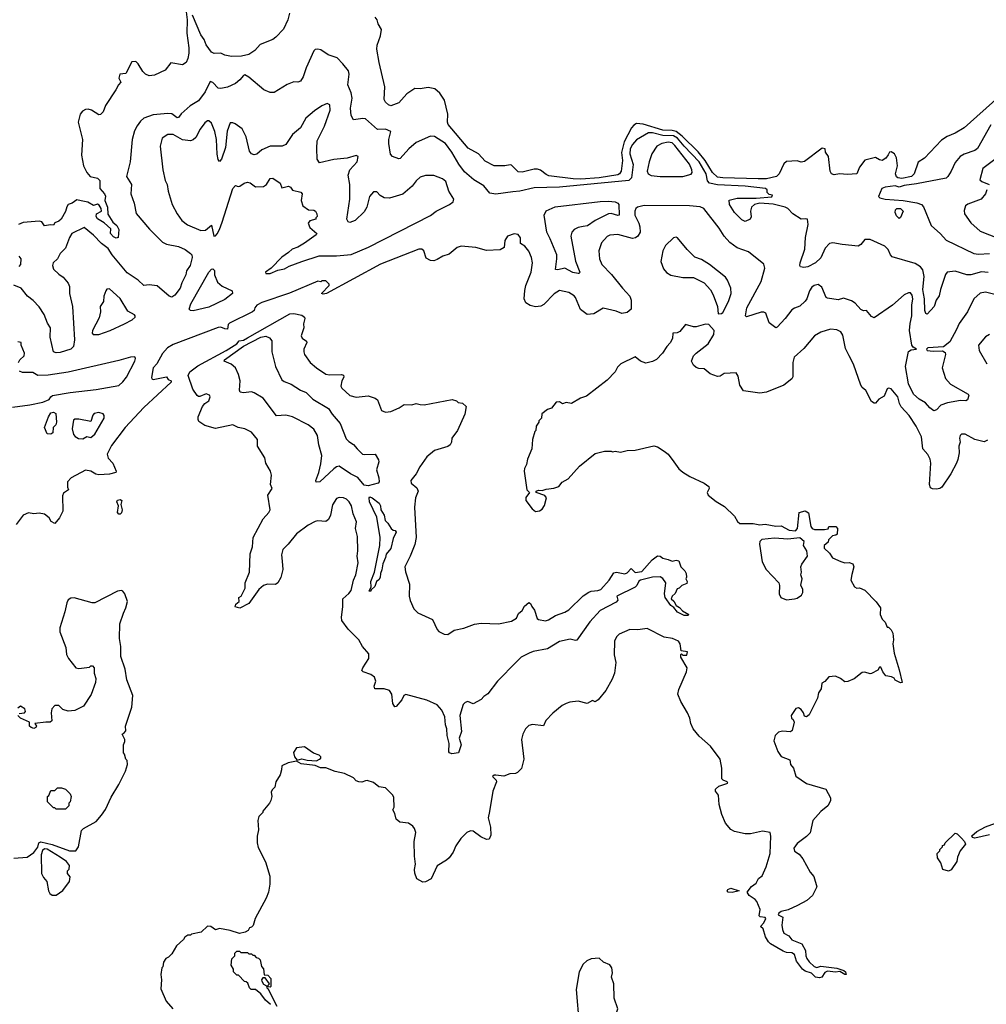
# Model space of a CAD drawing. Extents: x 2220333 to 2384341, y 721037 to 894043.
# Tile 180 of 256: x 2313459 to 2320741, y 806090 to 813507. Entities that reach past the tile are written whole.
import ezdxf

# ---------------------------------------------------------------- set-up
doc = ezdxf.new("R2010")
doc.units = 0

msp = doc.modelspace()

# ---------------------------------------------------------------- linework, layer by layer
at = {"layer": '0CON10XD'}
for points in [[(2314710, 813585), (2314721.1, 813505), (2314718.8, 813405), (2314732.9, 813295), (2314732.5, 813255), (2314726, 813215), (2314712.5, 813185), (2314685, 813167.5), (2314598.3, 813181.7), (2314555, 813127.5), (2314475, 813087.5), (2314435, 813082.5), (2314407, 813097), (2314387, 813117), (2314352.5, 813175), (2314335, 813192.5), (2314305, 813188.8), (2314260, 813100), (2314213.6, 813095), (2314206.4, 813066.4), (2314220, 813035), (2314203, 813017), (2314183, 812977)], [(2315492.1, 813555), (2315478.9, 813505), (2315446.9, 813435), (2315390, 813375), (2315365, 813357.5), (2315271.3, 813318.7), (2315230, 813275), (2315185.7, 813245), (2315128.9, 813231.1), (2315055, 813229.6), (2315005, 813239.5), (2314973.4, 813253.4), (2314925, 813251.4), (2314905, 813263.1), (2314865, 813316.7), (2314848.3, 813358.3), (2314823.4, 813393.4), (2314761.2, 813541.2)], [(2320835, 812925.3), (2320575, 812692.5), (2320505, 812650.8), (2320445, 812627.5), (2320402.2, 812597.8), (2320276.2, 812463.8), (2320226.9, 812433.1), (2320196.7, 812345), (2320178.2, 812325), (2320105, 812310.5), (2320075, 812314.8), (2320063.3, 812323.3), (2320056, 812345), (2320070.4, 812405), (2320063.2, 812465), (2320048.5, 812495), (2320025, 812510), (2320011.4, 812508.6), (2320001.4, 812488.6), (2319985, 812463.8), (2319955, 812446.7), (2319935, 812450), (2319905, 812467.5), (2319825, 812447.5), (2319786, 812395), (2319765, 812344.2), (2319695, 812339.4), (2319635, 812344.5), (2319595, 812337.8), (2319575.5, 812345.5), (2319565.6, 812365), (2319552, 812475), (2319528.3, 812508.3), (2319527.5, 812535), (2319505, 812540), (2319371.7, 812438.3), (2319345, 812433.8), (2319315, 812444), (2319235, 812438.8), (2319215, 812421.2), (2319181.2, 812345), (2319160.9, 812325), (2319085, 812308.9), (2319023.3, 812306.7), (2318755, 812314.2), (2318715, 812321.1), (2318679, 812355), (2318622.8, 812445), (2318571.1, 812511.1), (2318450.2, 812630.2), (2318405.4, 812665.4), (2318375, 812672.6), (2318305, 812673.8), (2318155, 812719.3), (2318105.2, 812724.8), (2318085, 812712.8), (2318067.6, 812692.4), (2318013.9, 812586.1), (2317992.7, 812505), (2317999.6, 812445), (2317990, 812365), (2317978.7, 812345), (2317965, 812336.7), (2317825, 812315.2), (2317685.3, 812305.3), (2317627.5, 812307.5), (2317445, 812331.4), (2317425, 812340), (2317383.2, 812373.2), (2317360.5, 812380.5), (2317335, 812381.1), (2317285, 812366.9), (2317245, 812357.1), (2317215, 812361.4), (2317165, 812410.8), (2317155, 812414.2), (2317113.9, 812406.1), (2317034.5, 812404.5), (2316965, 812442), (2316915, 812495.6), (2316838.7, 812538.7), (2316687.6, 812717.6), (2316681.9, 812735), (2316683.8, 812795), (2316659.5, 812899.5), (2316625, 812952.5), (2316585.9, 812985.9), (2316535, 812996), (2316475, 812986), (2316435, 812989.2), (2316375, 812948.1), (2316315, 812879.5), (2316255, 812858), (2316236.7, 812865), (2316215.7, 812885.7), (2316205.8, 812905), (2316209.2, 813000.8), (2316166, 813184), (2316148.8, 813285), (2316152.5, 813315), (2316177.1, 813385), (2316183.9, 813433.9), (2316160, 813475), (2316151.2, 813505), (2316136.7, 813525)], [(2317175, 812210), (2317045, 812192.8), (2317000, 812200), (2316955, 812256.2), (2316880.5, 812300.5), (2316811, 812361), (2316767.6, 812417.6), (2316715, 812508.6), (2316667.1, 812575), (2316585, 812627.7), (2316555, 812628.8), (2316445, 812582.5), (2316390, 812535), (2316325, 812461.2), (2316315, 812458.8), (2316267, 812477), (2316253, 812493), (2316241.1, 812575), (2316241.1, 812605), (2316254, 812665), (2316215, 812681.1), (2316155, 812678.9), (2316065, 812758.6), (2316045, 812761.9), (2315975, 812753.3), (2315955.9, 812785.9), (2315950.3, 812840.3), (2315964, 812915), (2315956.5, 812955), (2315930.3, 813015), (2315941.8, 813095), (2315935, 813121.2), (2315894, 813175), (2315849.7, 813219.7), (2315782.8, 813242.8), (2315728.3, 813278.3), (2315705, 813284), (2315685, 813281.2), (2315675, 813272.5), (2315616.3, 813143.7), (2315594.3, 813075), (2315575.4, 813044.6), (2315555, 813035.7), (2315525, 813038.1), (2315475, 813018.1), (2315375, 812958), (2315345, 812959.2), (2315299.1, 812979.1), (2315185, 813073.8), (2315155, 813090), (2315144.1, 813085.9), (2315117.7, 813052.3), (2315084.1, 813025.9), (2315025, 812998.9), (2314975, 812987.1), (2314955, 812991.4), (2314915, 813034.3), (2314895, 813040), (2314857.6, 812962.4), (2314807.1, 812895), (2314742.3, 812857.7), (2314675, 812796.8), (2314655, 812769.1), (2314645, 812767.5), (2314605, 812798.3), (2314575, 812800.8), (2314465, 812790.4), (2314395, 812764.4), (2314368.3, 812741.7), (2314343.2, 812706.8), (2314325, 812670), (2314306.9, 812605), (2314290.6, 812435), (2314264.5, 812325), (2314300.9, 812265), (2314295.5, 812195), (2314322.2, 812125), (2314337, 812047), (2314437.5, 811927.5), (2314535, 811830.8), (2314566.4, 811816.4), (2314655, 811798.7), (2314705, 811776.7), (2314746.7, 811745), (2314756.2, 811735), (2314758.6, 811715), (2314743.3, 811655), (2314717, 811615), (2314711, 811585), (2314680.5, 811525), (2314667.9, 811485), (2314628.4, 811431.6), (2314605, 811417.6), (2314585, 811423.9), (2314495, 811502), (2314435, 811509), (2314395, 811503.1), (2314352.8, 811545), (2314269.2, 811599.2), (2314155.7, 811735.7), (2314125, 811783.4), (2314075, 811819.6), (2314015, 811883.8), (2313945, 811940), (2313853.1, 811895), (2313834, 811865), (2313803.8, 811785), (2313763.5, 811746.5), (2313742.9, 811705), (2313712.5, 811675), (2313705.7, 811655), (2313715, 811628), (2313755, 811588.6), (2313787, 811567), (2313825, 811521.2), (2313835.5, 811495.5), (2313835.5, 811445), (2313856.5, 811345), (2313873.3, 811095), (2313865.3, 811045), (2313843.4, 811025), (2313765, 810999.7), (2313735, 810997.8), (2313715.2, 811005.2), (2313688.5, 811115), (2313692.5, 811185), (2313669.8, 811219.8), (2313644.9, 811284.9), (2313605, 811344.1), (2313560.8, 811390.8), (2313517.9, 811425), (2313471.5, 811485), (2313415, 811507.3)], [(2314183, 812977), (2314105, 812860), (2314087, 812813), (2314068.3, 812791.7), (2314055, 812790), (2314000, 812825), (2313975, 812833.3), (2313955, 812830), (2313932.7, 812817.3), (2313913.8, 812795), (2313900, 812735), (2313932.5, 812605), (2313924, 812485), (2313940.8, 812405), (2313965, 812356.7), (2313990, 812325), (2314045, 812312), (2314064, 812295), (2314064, 812235), (2314098.1, 812195), (2314105, 812177.5), (2314100.6, 812145), (2314120, 812095), (2314122.3, 812042.3), (2314160.9, 811980.9), (2314190, 811955), (2314206.7, 811925), (2314200, 811865), (2314185, 811860), (2314165, 811870), (2314142.5, 811895), (2314145, 811930), (2314095, 811977.5), (2314045, 812006.2), (2314035.8, 812025), (2314036.7, 812045), (2314076.7, 812065), (2314074, 812085), (2314058.9, 812108.9), (2314045, 812115.7), (2314015, 812106.9), (2313972.5, 812132.5), (2313923.2, 812143.2), (2313890.2, 812149.8), (2313855, 812124.7), (2313825, 812113.5), (2313813.4, 812096.6), (2313805, 812062.9), (2313772.5, 812005), (2313755, 811987.8), (2313723.6, 811976.4), (2313715, 811960), (2313692.5, 811962.5), (2313645, 811953.3), (2313625, 811983.3), (2313605, 811989.2), (2313485, 811980), (2313450, 811965)], [(2315314.6, 811594.6), (2315345, 811594.8), (2315405, 811620), (2315455, 811629), (2315490.3, 811649.7), (2315585, 811686.3), (2315715, 811727.1), (2315845, 811726.7), (2315955, 811736.7), (2316087, 811793), (2316555, 812032.5), (2316596.2, 812065), (2316695.8, 812114.2), (2316724.3, 812135), (2316729.2, 812155), (2316692.9, 812215), (2316668.8, 812288.8), (2316645, 812307.5), (2316578.3, 812331.7), (2316515, 812332), (2316475, 812321.2), (2316445, 812293.8), (2316416.4, 812253.6), (2316345, 812193.5), (2316245, 812163.3), (2316204.6, 812164.6), (2316175, 812181.4), (2316148.9, 812208.9), (2316125, 812209.2), (2316093.5, 812175), (2316073.1, 812095), (2316055, 812058), (2315985.4, 811994.6), (2315945, 811979.2), (2315933.3, 811983.3), (2315923.1, 812005), (2315945.4, 812154.6), (2315946.5, 812265), (2315932.7, 812335), (2315947.1, 812375), (2316001.2, 812435), (2316010, 812475), (2315995, 812483.8), (2315925.5, 812464.5), (2315825, 812453.6), (2315718.3, 812428.3), (2315700, 812455), (2315697.2, 812537.2), (2315700.5, 812595), (2315755.4, 812705), (2315796.9, 812825), (2315795.9, 812865.9), (2315775, 812874), (2315735, 812858.8), (2315679.7, 812820.3), (2315615.6, 812764.4), (2315575, 812691.2), (2315515, 812642.5), (2315465, 812566.7), (2315435.9, 812554.1), (2315345.9, 812554.1), (2315284.3, 812525.7), (2315245.7, 812494.3), (2315225, 812488.8), (2315205, 812496.7), (2315191.2, 812515), (2315166, 812625), (2315134.3, 812684.3), (2315082.4, 812722.4), (2315065, 812730.8), (2315045, 812730), (2315022.9, 812667.1), (2315010.8, 812545), (2314978.8, 812455), (2314965, 812437.5), (2314955, 812452.5), (2314945.8, 812494.2), (2314940.9, 812605), (2314930.2, 812665), (2314905, 812726.4), (2314885, 812744.4), (2314875, 812744.4), (2314855, 812729.2), (2314819.1, 812680.9), (2314785, 812618.8), (2314765, 812601.2), (2314745, 812593.8), (2314685, 812600.8), (2314615, 812640.8), (2314575, 812640.8), (2314532.5, 812615), (2314517.5, 812555), (2314537.1, 812375), (2314556, 812295), (2314570, 812265), (2314577.5, 812215), (2314607.5, 812115), (2314645, 812043.8), (2314680, 811995), (2314722.1, 811962.1), (2314825, 811917.5), (2314859.1, 811920.9), (2314905, 811960), (2314922.5, 811875), (2314935, 811877.5), (2314946.6, 811893.4), (2314965.6, 811925), (2314985, 811981.2), (2315064.2, 812235), (2315085, 812257.5), (2315105, 812250), (2315117, 812253), (2315150, 812275), (2315175, 812283.3), (2315195, 812276.7), (2315235, 812247.5), (2315295, 812250), (2315317.5, 812265), (2315345, 812310), (2315365, 812312.5), (2315422.5, 812275), (2315435, 812240), (2315485, 812252.5), (2315500, 812245), (2315515, 812222.5), (2315578.3, 812208.3), (2315587.5, 812195), (2315580, 812145), (2315592.5, 812105), (2315633.6, 812073.6), (2315675, 812072.5), (2315687.5, 812065), (2315697.5, 812045), (2315700, 812025), (2315690, 812015), (2315690, 812005), (2315645, 811992.5), (2315633.3, 811975), (2315645, 811940), (2315697.5, 811895), (2315692.5, 811885), (2315605, 811823.8), (2315555, 811793.6), (2315512.3, 811777.7), (2315485, 811751.8), (2315432.7, 811717.3), (2315353.9, 811636.1), (2315311.4, 811605), (2315314.6, 811594.6)], [(2320774.6, 812715), (2320675, 812535.6), (2320655, 812522.1), (2320575, 812494.5), (2320544.3, 812475), (2320505, 812432), (2320474.7, 812365.3), (2320450.6, 812325), (2320437, 812313), (2320215, 812270), (2320121.8, 812258.2), (2320085, 812244.3), (2320055, 812255.2), (2319977.5, 812245), (2319952.5, 812235), (2319927.5, 812175), (2319937.5, 812165), (2319977.5, 812155), (2320115, 812144.1), (2320217.7, 812127.7), (2320252.2, 812115), (2320268, 812098), (2320325.8, 811955), (2320394.6, 811894.6), (2320439.2, 811845), (2320646, 811745), (2320680.7, 811739.3), (2320765.8, 811745.8)], [(2320755, 811602.3), (2320705, 811606.9), (2320624.7, 811584.7), (2320595, 811585.3), (2320505, 811611.8), (2320446.2, 811605), (2320432.4, 811587.6), (2320394.6, 811475), (2320384.6, 811425.4), (2320363.3, 811395), (2320348.5, 811345), (2320295, 811287.9), (2320285, 811294.5), (2320277.2, 811315), (2320276.1, 811405), (2320267.3, 811445), (2320261.3, 811475), (2320272.3, 811572.3), (2320262.1, 811622.1), (2320245.5, 811645), (2320205, 811670.7), (2320031.2, 811721.2), (2320018.6, 811735), (2320001.4, 811775), (2319975, 811801.2), (2319865, 811850.8), (2319825, 811850), (2319795, 811814), (2319775, 811800), (2319655, 811812.5), (2319585, 811826.7), (2319558.9, 811821.1), (2319525.6, 811785), (2319495, 811713.8), (2319454.2, 811675), (2319395, 811643.8), (2319365, 811640.4), (2319341.2, 811645), (2319335.8, 811655), (2319337.8, 811675), (2319372.6, 811777.4), (2319379.6, 811865), (2319398.6, 811965), (2319393, 812003), (2319375, 812007.5), (2319345, 812003.8), (2319283.2, 812043.2), (2319245, 812083.8), (2319225.5, 812095.5), (2319135, 812118.1), (2319035, 812125.7), (2318995, 812115.6), (2318972.2, 812095), (2318964.5, 812065), (2318968.3, 812021.7), (2318961.2, 812005), (2318925, 811986.2), (2318899.1, 811999.1), (2318843.6, 812053.6), (2318807.3, 812115), (2318803.2, 812146.8), (2318865, 812161.5), (2319007.5, 812162.5), (2319125, 812173.3), (2319130, 812185), (2319105, 812190), (2319090, 812205), (2319090, 812225), (2319076.1, 812236.1), (2318925, 812252.5), (2318715, 812262.9), (2318656.2, 812276.2), (2318641.5, 812291.5), (2318631.5, 812345), (2318577, 812435), (2318465, 812553.7), (2318414, 812614), (2318385, 812632), (2318305, 812633.6), (2318225, 812654.6), (2318195.4, 812654.6), (2318105, 812600.4), (2318075, 812567.5), (2318057, 812535), (2318056.3, 812495), (2318080, 812415), (2318066.8, 812315), (2318048.5, 812295), (2317525, 812244.4), (2317335, 812238.9), (2317225.8, 812214.2), (2317175, 812210)], [(2318285, 812324.1), (2318455, 812324.4), (2318516.9, 812343.1), (2318525.3, 812355), (2318523.5, 812375), (2318505, 812417.1), (2318395, 812559.7), (2318375, 812578.3), (2318345, 812584.2), (2318295.3, 812574.7), (2318259.2, 812555), (2318221.4, 812495), (2318201.1, 812435), (2318186.4, 812365), (2318192.5, 812345), (2318215, 812332.4), (2318285, 812324.1)], [(2320815, 812460), (2320714.4, 812385), (2320691.3, 812301.3), (2320707, 812287), (2320763.3, 812265)], [(2320743.8, 812225), (2320733.3, 812195), (2320702.5, 812155), (2320602.2, 812117.8), (2320582.9, 812105), (2320575, 812070), (2320576.7, 812045), (2320625, 811977.1), (2320695, 811914.4), (2320835, 811859.1)], [(2320805.4, 811435.4), (2320735, 811454.4), (2320695, 811446.9), (2320646.2, 811403.8), (2320597.9, 811305), (2320535, 811217.5), (2320517.1, 811172.9), (2320465, 811080), (2320418.6, 811041.4), (2320299.2, 811035), (2320291.3, 811025), (2320296, 811015), (2320339.4, 811010.6), (2320411.7, 811011.7), (2320430.5, 811000.5), (2320432.5, 810985), (2320407.1, 810885), (2320432.9, 810802.9), (2320471.8, 810761.8), (2320604.2, 810685), (2320609.4, 810675), (2320598.1, 810641.9), (2320585.7, 810634.3), (2320545, 810637.8), (2320448.8, 810621.2), (2320397.7, 810602.3), (2320365, 810568.8), (2320345, 810561.2), (2320315, 810582.5), (2320281.4, 810621.4), (2320235, 810648.4), (2320193, 810685), (2320153.3, 810763.3), (2320130.9, 810895), (2320153.6, 811006.4), (2320175, 811019), (2320216, 811025), (2320190.4, 811040.4), (2320180.5, 811055), (2320163, 811165), (2320167.2, 811217.2), (2320180.6, 811275), (2320179.6, 811355), (2320186.2, 811405), (2320182, 811432), (2320169.1, 811449.1), (2320155, 811450), (2320120.8, 811435), (2320035, 811356), (2319895, 811261.4), (2319875, 811270.8), (2319837.5, 811315), (2319815, 811313.8), (2319795, 811323.8), (2319752.1, 811372.1), (2319725, 811390), (2319665, 811408.8), (2319625, 811396.2), (2319545, 811408), (2319534.2, 811415), (2319501.4, 811491.4), (2319475, 811511.1), (2319445, 811505.5), (2319427.1, 811492.9), (2319408.2, 811465), (2319388.2, 811405), (2319375, 811385.6), (2319335, 811347.5), (2319295, 811334.3), (2319275, 811320.8), (2319226.7, 811255), (2319165, 811189.2), (2319155, 811186), (2319105, 811224), (2319080.8, 811295), (2319065, 811303.3), (2319045, 811303.6), (2318935, 811268.8), (2318926, 811276), (2318936.9, 811335), (2319044.3, 811535), (2319072.7, 811635), (2319065.5, 811665.5), (2318948.1, 811758.1), (2318865, 811787.3), (2318808.1, 811828.1), (2318765.6, 811875), (2318727.4, 811937.4), (2318613.8, 812085), (2318585, 812097.1), (2318505.3, 812105.3), (2318164.3, 812105.7), (2318112.5, 812095), (2318100.6, 812085), (2318092.5, 812065), (2318093.9, 812035), (2318123.4, 811975), (2318130.9, 811945), (2318132.1, 811905), (2318116.7, 811875), (2318097.4, 811862.6), (2318075, 811858.4), (2317965, 811889.1), (2317905, 811884.4), (2317885.4, 811874.6), (2317841.4, 811825), (2317821.4, 811765), (2317827.5, 811705), (2317843.3, 811663.3), (2317917.4, 811587.4), (2317998.9, 811485), (2318055.8, 811425), (2318066, 811395), (2318065.7, 811325), (2318035, 811300), (2317995, 811293.2), (2317952.1, 811312.1), (2317855, 811333.5), (2317785, 811290.5), (2317735, 811286), (2317685, 811324), (2317647, 811413), (2317635, 811427.5), (2317595, 811450.8), (2317525, 811465.5), (2317485, 811442.2), (2317408, 811362), (2317385, 811348.5), (2317344.5, 811344.5), (2317304.6, 811354.6), (2317272.6, 811372.6), (2317259.6, 811405), (2317263.2, 811466.8), (2317271.6, 811505), (2317312.5, 811605), (2317322, 811675), (2317314, 811715), (2317295, 811763.3), (2317265, 811800), (2317231.2, 811821.2), (2317232.7, 811862.7), (2317215, 811888.8), (2317185, 811892.5), (2317133.6, 811876.4), (2317115, 811842.5), (2317108.3, 811791.7), (2317078.3, 811771.7), (2316975, 811766.7), (2316895, 811789.6), (2316785, 811801.1), (2316755, 811789.4), (2316695, 811740.6), (2316646.7, 811725), (2316605, 811699.4), (2316579.2, 811690.8), (2316552.7, 811692.7), (2316521.4, 811711.4), (2316504.4, 811765), (2316487.6, 811777.6), (2316465, 811778.1), (2316176.1, 811663.9), (2315770, 811445), (2315745, 811440), (2315732.5, 811445), (2315790, 811505), (2315790, 811515), (2315765, 811540), (2315735, 811540), (2315727.5, 811532.5), (2315705, 811536.7), (2315492.5, 811447.5), (2315283.8, 811375), (2315246.7, 811355), (2315230, 811335), (2315226.2, 811315), (2315214.2, 811305.8), (2315038.6, 811221.4), (2315030.4, 811209.6), (2315024.3, 811175.7), (2315005, 811176.8), (2314975, 811190), (2314955, 811187.1), (2314615, 811060), (2314571.6, 811035), (2314535, 810991.7), (2314491.8, 810915), (2314463.8, 810885), (2314451.3, 810811.3), (2314455, 810800), (2314465, 810796.9), (2314566.1, 810816.1), (2314577, 810797), (2314600, 810785), (2314600, 810775), (2314394.1, 810585.9), (2314255, 810434.5), (2314150.4, 810299.6), (2314118.1, 810235), (2314124.5, 810204.5), (2314160.8, 810165), (2314185.8, 810105), (2314183.3, 810095), (2314136.1, 810083.9), (2314055, 810077.3), (2314032.7, 810082.7), (2313995, 810106.7), (2313955, 810112.5), (2313847.5, 810055), (2313820, 810025), (2313820, 809985), (2313827.5, 809965), (2313790.3, 809939.7), (2313780.9, 809919.1), (2313784.3, 809805), (2313760, 809755), (2313725, 809712.5), (2313697, 809727), (2313682.5, 809755), (2313645, 809782.5), (2313605, 809790), (2313565, 809783.8), (2313525, 809791.2), (2313485, 809774), (2313432.5, 809705)], [(2317665, 811593.5), (2317625, 811601.4), (2317565, 811634.6), (2317512.1, 811622.1), (2317494.6, 811624.6), (2317506.2, 811705), (2317504.7, 811734.7), (2317456.4, 811855), (2317429.1, 811905), (2317410.5, 812035), (2317425, 812067.4), (2317493.5, 812096.5), (2317833.1, 812136.9), (2317895, 812140.2), (2317945.6, 812135.6), (2317965.7, 812125.7), (2317971.6, 812115), (2317973.8, 812035), (2317965, 812032.1), (2317915, 812047.6), (2317895, 812044.6), (2317795, 811993.9), (2317736.7, 811953.3), (2317705, 811948), (2317665, 811940), (2317637.1, 811925), (2317619.1, 811905), (2317610, 811875), (2317646.5, 811686.5), (2317677.5, 811605), (2317674.2, 811595.8), (2317665, 811593.5)], [(2320085, 812010), (2320065, 812029.2), (2320055, 812053.3), (2320055.6, 812075), (2320066.7, 812085), (2320095, 812083.3), (2320114, 812065), (2320093.6, 812016.4), (2320085, 812010)], [(2318721.7, 811291.7), (2318745, 811292.5), (2318755, 811300), (2318798.8, 811385), (2318818, 811445), (2318816.7, 811485), (2318790, 811545), (2318775, 811566.7), (2318655, 811663.3), (2318595, 811700), (2318545, 811717.5), (2318486.1, 811776.1), (2318415, 811862.5), (2318405, 811867.5), (2318385, 811862.5), (2318325, 811806.7), (2318303.8, 811765), (2318290, 811685), (2318309.3, 811629.3), (2318332.3, 811602.3), (2318365, 811581.2), (2318455, 811564), (2318535, 811563.3), (2318614.1, 811524.1), (2318662.3, 811472.3), (2318684, 811435), (2318716.7, 811345), (2318721.7, 811291.7)], [(2313453.3, 811725), (2313468.8, 811705), (2313466.4, 811663.6), (2313452.5, 811647.5)], [(2314765, 811314.2), (2314746.1, 811316.1), (2314736.7, 811325), (2314748.4, 811365), (2314885, 811603.8), (2314905, 811627.3), (2314915, 811630), (2314927.3, 811617.3), (2314926.6, 811585), (2314948.2, 811528.2), (2314985, 811498.2), (2315058.8, 811465), (2315061.9, 811445), (2315005, 811397.6), (2314885, 811341.4), (2314765, 811314.2)], [(2314055, 811134.3), (2314140, 811165), (2314250, 811215), (2314305.6, 811245), (2314328, 811265), (2314330, 811275), (2314323.9, 811283.9), (2314275, 811310), (2314215.4, 811405.4), (2314135, 811478), (2314115, 811476.7), (2314108, 811465), (2314094.2, 811425), (2314090, 811385), (2314066.2, 811345), (2314067.5, 811305), (2314058.8, 811261.2), (2314007.5, 811165), (2314006, 811145), (2314013.8, 811135), (2314055, 811134.3)], [(2316715, 807977.5), (2316696.7, 807985), (2316692.7, 807992.7), (2316693.5, 808055), (2316678.9, 808115), (2316677.5, 808165), (2316667.5, 808195), (2316660.8, 808255), (2316638.8, 808305), (2316605, 808345.4), (2316525, 808381.6), (2316366.8, 808423.2), (2316353.3, 808416.7), (2316336.9, 808383.1), (2316295, 808332.5), (2316285, 808330.8), (2316271.2, 808355), (2316263.5, 808425), (2316245, 808453.1), (2316205, 808467.1), (2316135.6, 808465.6), (2316129.1, 808485), (2316141.9, 808525), (2316132.9, 808552.9), (2316105, 808574.5), (2316046.7, 808595), (2316036.2, 808605), (2316042.9, 808625), (2316088.1, 808695), (2316088.9, 808728.9), (2316041.1, 808785), (2316015, 808834.2), (2315934.5, 808915), (2315885, 808980.8), (2315882.2, 809005), (2315894.7, 809084.7), (2315892.5, 809145), (2315939.4, 809185), (2315955, 809208), (2315973.3, 809285), (2315990.3, 809325), (2316010, 809415), (2316001.9, 809465), (2316007.5, 809505), (2316003, 809613), (2315990, 809675), (2315995.8, 809725), (2315972.5, 809785), (2315958.6, 809845), (2315942, 809875), (2315920, 809895), (2315897.5, 809905), (2315865, 809907.5), (2315845, 809900), (2315815, 809852.5), (2315800.6, 809775), (2315785, 809741.2), (2315765, 809726.2), (2315705, 809732.5), (2315685, 809725.7), (2315631.4, 809698.6), (2315545, 809633.8), (2315482, 809555), (2315441.4, 809515), (2315431.1, 809475), (2315436.6, 809426.6), (2315441.9, 809365), (2315425.5, 809304.5), (2315404, 809265), (2315385, 809252.9), (2315325, 809254.4), (2315295, 809244.4), (2315260.6, 809215), (2315185, 809110), (2315116.4, 809073.6), (2315082.5, 809082.5), (2315087.5, 809105), (2315112.5, 809125), (2315110, 809155), (2315126.7, 809165), (2315158, 809225), (2315158.6, 809265), (2315190, 809345), (2315196.1, 809483.9), (2315212.1, 809535), (2315216.9, 809605), (2315294.2, 809745.8), (2315336.5, 809795), (2315345.5, 809815), (2315329.2, 809925), (2315360, 809975), (2315348.8, 810005), (2315356.7, 810075), (2315348.5, 810105), (2315314.5, 810165.5), (2315305, 810206), (2315250, 810295), (2315250.8, 810345), (2315205, 810398.8), (2315154.3, 810424.3), (2315104.4, 810434.4), (2315065, 810454), (2314935, 810427.5), (2314855, 810450.6), (2314809.4, 810479.4), (2314802.9, 810495), (2314804.4, 810515), (2314836, 810594), (2314854.2, 810615.8), (2314883.3, 810635), (2314893.3, 810665), (2314888, 810678), (2314865, 810688.8), (2314817, 810667), (2314805, 810667.5), (2314796.1, 810676.1), (2314764.1, 810724.1), (2314727.5, 810827.5), (2314741.1, 810855), (2314800.5, 810899.5), (2315014.7, 811015), (2315095, 811064.5), (2315113.2, 811086.8), (2315145, 811092), (2315175, 811110.2), (2315495, 811291.1), (2315525, 811294.2), (2315585, 811282), (2315605, 811266.2), (2315606.9, 811255), (2315597.5, 811215), (2315599.4, 811185), (2315580, 811125), (2315587.9, 811107.9), (2315620, 811085), (2315621.2, 811075), (2315600.5, 811025), (2315599.2, 811005), (2315604.8, 810984.8), (2315647.8, 810925), (2315695, 810884.3), (2315765, 810837.1), (2315792.1, 810832.1), (2315882.9, 810832.9), (2315897.8, 810827.8), (2315900.8, 810815), (2315886.5, 810785), (2315878.6, 810745), (2315885, 810732), (2315946.3, 810676.3), (2315995, 810663.5), (2316085, 810672), (2316135.8, 810655.8), (2316153.8, 810643.8), (2316185, 810563.3), (2316215, 810549.2), (2316254.3, 810555.7), (2316317, 810583), (2316355, 810608.8), (2316413.9, 810606.1), (2316445, 810616.2), (2316475, 810606.7), (2316505, 810605.5), (2316716.4, 810646.4), (2316750, 810635), (2316763, 810623), (2316795, 810617.5), (2316821.7, 810591.7), (2316813.3, 810535), (2316757, 810413), (2316713.8, 810355), (2316710.8, 810325), (2316700.8, 810305), (2316685, 810290.6), (2316585, 810261.4), (2316525, 810212.9), (2316472.6, 810137.4), (2316446.2, 810085), (2316406.2, 810035), (2316408, 810015), (2316450.3, 809980.3), (2316460.8, 809955), (2316441.5, 809905), (2316433.3, 809835), (2316445.5, 809605), (2316435.5, 809554.5), (2316401.9, 809465), (2316360.6, 809385), (2316365, 809347.5), (2316394.5, 809255), (2316394.3, 809165), (2316401.7, 809131.7), (2316429.1, 809069.1), (2316457.6, 809037.6), (2316568.3, 808988.3), (2316604.1, 808914.1), (2316617.7, 808897.7), (2316657.7, 808877.7), (2316685, 808874.3), (2316732.4, 808907.6), (2316805, 808922.9), (2316885, 808953.5), (2316935, 808960), (2317065, 808954.7), (2317165, 808974.7), (2317201.7, 808998.3), (2317217.1, 809032.9), (2317243.8, 809055), (2317261.2, 809088.8), (2317295, 809116.7), (2317308.3, 809108.3), (2317316.7, 809085), (2317338.3, 809058.3), (2317356.7, 808995), (2317368, 808988), (2317421.2, 808978.8), (2317443.3, 808985), (2317495, 809019.2), (2317565, 809042.5), (2317595, 809060), (2317705, 809166.7), (2317745.8, 809194.2), (2317765, 809202), (2317815, 809205.7), (2317836, 809215), (2317898.6, 809285), (2317935, 809340), (2317955, 809344), (2318017.6, 809332.4), (2318035, 809340), (2318065, 809372.5), (2318095, 809343.3), (2318145, 809349.4), (2318222.8, 809437.2), (2318265, 809466.7), (2318285, 809466.2), (2318305, 809450), (2318345, 809441.2), (2318375, 809426.7), (2318405, 809436.2), (2318425, 809430), (2318438.8, 809385), (2318470, 809355), (2318480, 809335), (2318483, 809307), (2318477.5, 809295), (2318486.7, 809275), (2318485, 809260), (2318446.4, 809243.6), (2318426.1, 809223.9), (2318410.7, 809219.3), (2318397, 809183), (2318373.3, 809165), (2318367.5, 809145), (2318386, 809126), (2318403.6, 809093.6), (2318429.5, 809079.5), (2318452.5, 809052.5), (2318500, 809025), (2318491.7, 809018.3), (2318465, 809018.8), (2318415, 809043.8), (2318388, 809078), (2318364, 809095), (2318320.8, 809155), (2318317.7, 809182.3), (2318327.1, 809265), (2318305, 809297.5), (2318285, 809310), (2318225, 809306.4), (2318135.8, 809284.2), (2318123.9, 809276.1), (2318109.2, 809245), (2318095, 809232.9), (2317956.2, 809165), (2317964, 809135), (2317951.3, 809118.7), (2317832.8, 809057.2), (2317755, 808970.9), (2317655, 808831.9), (2317645, 808829.5), (2317605, 808840.8), (2317525, 808823), (2317435, 808766.8), (2317326.3, 808746.3), (2317296, 808735), (2317237.5, 808705), (2317200.8, 808669.2), (2317058.6, 808525), (2316985, 808428.8), (2316955, 808408.8), (2316934.4, 808385.6), (2316875, 808353.3), (2316835, 808370), (2316815, 808363.3), (2316801.1, 808348.9), (2316774.6, 808265), (2316786.6, 808145), (2316768.6, 808095), (2316785.4, 808045), (2316765, 807984), (2316715, 807977.5)], [(2320750.5, 810339.5), (2320725, 810325.4), (2320654.6, 810344.6), (2320582.5, 810385), (2320554.5, 810385.5), (2320544, 810375), (2320538, 810355), (2320543.8, 810325), (2320532.5, 810295), (2320536.2, 810245), (2320525.6, 810194.4), (2320516.9, 810165), (2320474.6, 810085), (2320405, 809985.6), (2320390, 809975), (2320365, 809970.4), (2320335, 809972.7), (2320320.4, 809980.4), (2320312.2, 810005), (2320321.5, 810165), (2320317.8, 810195), (2320300.3, 810230.3), (2320263.6, 810275), (2320252.5, 810365), (2320213.1, 810445), (2320160.5, 810525), (2320100.2, 810590.2), (2320087.1, 810615), (2320073.8, 810665), (2320025, 810725.8), (2320005, 810730.8), (2319994.6, 810725.4), (2319970.3, 810669.7), (2319931.7, 810648.3), (2319905, 810617.5), (2319895, 810616.7), (2319875, 810630), (2319834.2, 810714.2), (2319805, 810736), (2319795, 810753.8), (2319740.8, 810910.8), (2319707.8, 810975), (2319679.1, 811029.1), (2319660.7, 811130.7), (2319645, 811156), (2319615, 811170.6), (2319565.7, 811174.3), (2319495, 811152.9), (2319446, 811125), (2319365, 811028.6), (2319294.5, 810965.5), (2319284.3, 810925), (2319283.9, 810816.1), (2319275, 810801.2), (2319215, 810752.9), (2319085, 810700.5), (2319035, 810693.5), (2318910.9, 810710.9), (2318884.5, 810754.5), (2318872.3, 810822.3), (2318855.9, 810845.9), (2318765, 810840.5), (2318735, 810821.9), (2318715, 810820), (2318660, 810840), (2318615, 810876.9), (2318575, 810878.9), (2318556.3, 810886.3), (2318535.8, 810905), (2318520, 810935), (2318536.2, 810975), (2318554.4, 810995.6), (2318645.8, 811065), (2318687.5, 811135), (2318690, 811165), (2318651.7, 811211.7), (2318625, 811212.5), (2318555, 811193.3), (2318535, 811193.3), (2318475, 811210), (2318433, 811157), (2318413, 811147), (2318380, 811145), (2318376.7, 811105), (2318358.3, 811071.7), (2318333.3, 811045), (2318302.5, 810995), (2318255, 810947.5), (2318225, 810932.5), (2318175, 810920), (2318135, 810933.3), (2318095, 810966.7), (2317987.5, 810915), (2317961.7, 810888.3), (2317943.8, 810855), (2317885, 810791.2), (2317729.7, 810670.3), (2317685, 810656), (2317615, 810616), (2317575, 810623.3), (2317547, 810613), (2317525, 810627.5), (2317500, 810625), (2317465, 810580), (2317435, 810570), (2317391.7, 810538.3), (2317390, 810505), (2317370, 810485), (2317370, 810475), (2317350, 810445), (2317347, 810413), (2317340, 810405), (2317322.5, 810345), (2317317.5, 810275), (2317283.6, 810196.4), (2317277.5, 810155), (2317262.5, 810125), (2317260, 810105), (2317280, 809965), (2317300, 809945), (2317273, 809907), (2317272.5, 809885), (2317320.7, 809820.7), (2317345, 809802.5), (2317375, 809807.5), (2317395, 809820), (2317411.7, 809848.3), (2317428.8, 809905), (2317415, 809921.2), (2317350, 809945), (2317350, 809955), (2317367, 809963), (2317395, 809961.2), (2317425, 809970.8), (2317483.2, 809976.8), (2317519.7, 809990.3), (2317545, 810022.5), (2317591.2, 810048.8), (2317675, 810143.3), (2317795, 810240), (2317865, 810257.5), (2317915, 810257.5), (2317925, 810252.5), (2317945, 810257.5), (2317985, 810250), (2318035, 810261.2), (2318095, 810264), (2318235, 810296.2), (2318265, 810290), (2318315, 810257.5), (2318343, 810233), (2318387.5, 810175), (2318425, 810122.5), (2318455, 810097.5), (2318506.4, 810066.4), (2318616.1, 810016.1), (2318649.5, 809989.5), (2318653.3, 809975), (2318636.7, 809945), (2318646.2, 809925), (2318705, 809876.7), (2318769.5, 809839.5), (2318845, 809766.7), (2318865.7, 809725.7), (2318885, 809710.8), (2318985, 809712.5), (2319035, 809701.4), (2319075, 809705.6), (2319155, 809691.4), (2319195, 809693.3), (2319255, 809661.4), (2319303.3, 809656.7), (2319317.5, 809675), (2319330, 809795), (2319375, 809807.5), (2319401.7, 809791.7), (2319418.3, 809688.3), (2319430, 809675), (2319447, 809667), (2319523, 809667), (2319548.3, 809671.7), (2319555, 809690), (2319608.3, 809688.3), (2319620, 809675), (2319618.3, 809631.7), (2319607, 809623), (2319581.7, 809618.3), (2319551.7, 809588.3), (2319548.3, 809571.7), (2319520, 809545), (2319520, 809525), (2319558.3, 809488.3), (2319583, 809453), (2319644.2, 809424.2), (2319675, 809416.2), (2319707.7, 809417.7), (2319735, 809406.7), (2319742, 809385), (2319726.7, 809326.7), (2319720, 809285), (2319746.7, 809235), (2319765, 809223.3), (2319785, 809226.7), (2319825, 809210), (2319910.3, 809120.3), (2319943.3, 809075), (2319940, 809025), (2319955, 808990), (2319978.3, 808968.3), (2319995, 808930), (2320005, 808930), (2320025, 808910), (2320037.5, 808885), (2320042.5, 808835), (2320037.5, 808805), (2320046.7, 808735), (2320085, 808610), (2320107, 808513), (2320095, 808510), (2320055, 808532.5), (2320046.4, 808546.4), (2320027, 808557), (2319983.9, 808563.9), (2319960, 808595), (2319945, 808630), (2319935, 808630), (2319923, 808607), (2319875, 808581.2), (2319865, 808578.8), (2319825, 808591.2), (2319805, 808588), (2319745, 808541.2), (2319698.3, 808521.7), (2319675, 808520), (2319642.5, 808545), (2319605, 808561.4), (2319555, 808555.8), (2319525, 808522.5), (2319501.7, 808508.3), (2319496.7, 808465), (2319476.7, 808435), (2319468.8, 808395), (2319405, 808270), (2319385, 808255.6), (2319371.3, 808261.3), (2319362.9, 808285), (2319345, 808309.2), (2319325, 808324), (2319305, 808318), (2319270, 808265), (2319273.8, 808245), (2319286.7, 808235), (2319294, 808215), (2319278.6, 808151.4), (2319265, 808141.2), (2319205, 808147.5), (2319175, 808140.8), (2319148.9, 808115), (2319141.1, 808075), (2319171.1, 807995), (2319195, 807956), (2319260.5, 807930.5), (2319266.1, 807896.1), (2319287.7, 807867.7), (2319305, 807807.5), (2319385, 807752), (2319530.7, 807710.7), (2319567.5, 807645), (2319567, 807623), (2319546.4, 807583.6), (2319495, 807542.5), (2319433.3, 807475), (2319415, 807382.5), (2319385, 807352.5), (2319315, 807300), (2319290.6, 807265), (2319295, 807244), (2319330, 807220), (2319359.2, 807185), (2319415, 807086), (2319442.1, 807052.1), (2319462.9, 806975), (2319431.6, 806908.4), (2319387.5, 806872.5), (2319317.2, 806832.8), (2319248.8, 806801.2), (2319195, 806788), (2319177.5, 806775), (2319173.6, 806763.6), (2319206.7, 806745), (2319199.2, 806685), (2319205, 806652.5), (2319216.2, 806625), (2319253.3, 806605), (2319276.7, 806575), (2319351.4, 806545), (2319379.4, 806495), (2319381.1, 806455), (2319388.9, 806435), (2319405, 806410.8), (2319444.4, 806374.4), (2319465, 806368), (2319495, 806377.5), (2319615, 806362), (2319666.7, 806345), (2319678.8, 806335), (2319686.1, 806313.9), (2319675, 806314), (2319636.1, 806336.1), (2319605, 806332.9), (2319545, 806340), (2319525, 806330), (2319502.5, 806295), (2319485, 806288.8), (2319455, 806294), (2319424.1, 806324.1), (2319375, 806338.6), (2319355, 806354), (2319310.8, 806415), (2319296.7, 806465), (2319275, 806477.5), (2319235, 806480.6), (2319209.7, 806489.7), (2319115.7, 806545.7), (2319100.9, 806560.9), (2319078.3, 806598.3), (2319059.2, 806659.2), (2319040, 806675), (2319065, 806702.5), (2319080, 806735), (2319073.6, 806743.6), (2319038.3, 806748.3), (2319030, 806755), (2319036.2, 806805), (2319012, 806865), (2319000, 806880), (2318955, 806908.8), (2318940, 806935), (2318973, 806977), (2319007.3, 807002.7), (2319025, 807037.5), (2319053, 807057), (2319082, 807125), (2319111.5, 807225), (2319118, 807355), (2319113.6, 807383.6), (2319055, 807394.3), (2318965, 807374.4), (2318925, 807373.3), (2318845, 807391.8), (2318815, 807406.9), (2318775.6, 807455), (2318748.6, 807518.6), (2318728.2, 807595), (2318724.5, 807665), (2318700.8, 807695), (2318699.7, 807710.3), (2318727, 807733), (2318792.5, 807755), (2318788.8, 807765), (2318758.6, 807778.6), (2318749.2, 807789.2), (2318748.8, 807868.8), (2318735.9, 807935.9), (2318663.9, 808033.9), (2318578.3, 808108.3), (2318533.3, 808165), (2318513.8, 808205), (2318506.2, 808245), (2318490, 808285), (2318440.5, 808370.5), (2318416.7, 808425), (2318425, 808460), (2318482.5, 808595), (2318487.5, 808625), (2318440, 808705), (2318440, 808725), (2318445, 808730), (2318455, 808720), (2318485, 808720), (2318490, 808745), (2318442.5, 808752.5), (2318433.3, 808805), (2318422.5, 808825), (2318377.5, 808845), (2318314.2, 808854.2), (2318185, 808920), (2318115, 808911.2), (2318055, 808913.8), (2317975, 808878.8), (2317955, 808856.7), (2317939.2, 808825), (2317936.7, 808723.3)], [(2316085, 809994.8), (2316055, 810000.3), (2316007.6, 810057.6), (2315950, 810085), (2315865, 810142.7), (2315845, 810137.8), (2315825.9, 810124.1), (2315720.8, 810025), (2315691.9, 810021.9), (2315689.5, 810035), (2315712.5, 810095), (2315728.8, 810161.2), (2315736.3, 810223.7), (2315711.5, 810305), (2315701.6, 810375), (2315675, 810422.1), (2315633.3, 810455), (2315515.2, 810515.2), (2315465, 810527.5), (2315395, 810521.4), (2315294.5, 810654.5), (2315225, 810696.2), (2315205, 810702.5), (2315145, 810695.7), (2315120.9, 810700.9), (2315115.8, 810715), (2315118.9, 810785), (2315107.5, 810835), (2315083.9, 810883.9), (2315051.9, 810911.9), (2314998.8, 810935), (2315001.9, 810945), (2315145, 811046.6), (2315275, 811113.9), (2315312.9, 811122.9), (2315340.2, 811110.2), (2315357.4, 811087.4), (2315358.2, 811005), (2315386.6, 810895), (2315434.1, 810794.1), (2315451.2, 810781.2), (2315505, 810761.9), (2315575, 810714.7), (2315617.7, 810697.7), (2315667.6, 810647.6), (2315785, 810578.5), (2315814.1, 810534.1), (2315874.5, 810465), (2315919.7, 810349.7), (2315938.3, 810328.3), (2315975, 810306.2), (2316002, 810275), (2316042.5, 810235), (2316055, 810230), (2316137.5, 810235), (2316162.3, 810192.3), (2316164.2, 810175), (2316145.8, 810115.8), (2316165.5, 810055.5), (2316167.1, 810025), (2316158.8, 810015), (2316085, 809994.8)], [(2320764.1, 811135.9), (2320735, 811117.5), (2320681.2, 811055), (2320686, 811015), (2320745, 810913.3)], [(2313450.8, 810925), (2313460, 810945), (2313492.5, 810975), (2313496.2, 810995), (2313470, 811055), (2313470, 811075), (2313445, 811080)], [(2313405, 810588.9), (2313535, 810605.4), (2313633.3, 810625), (2313682.5, 810645), (2313693.3, 810665), (2313707.5, 810675), (2313838.6, 810698.6), (2314035, 810720.8), (2314205, 810751.9), (2314235, 810777.4), (2314263.1, 810815), (2314326.6, 810935), (2314332.2, 810955), (2314326.2, 810966.2), (2314295, 810964.7), (2314205, 810938.8), (2313825, 810851.5), (2313675, 810829.5), (2313595, 810826.7), (2313559.3, 810849.3), (2313479.5, 810849.5), (2313458.8, 810858.8)], [(2313695, 810384), (2313665, 810385.8), (2313645.4, 810435), (2313675.3, 810515), (2313695, 810543.9), (2313715, 810550.8), (2313730.4, 810540.4), (2313736.7, 810475), (2313730.4, 810455), (2313711.1, 810435), (2313708.5, 810395), (2313695, 810384)], [(2313935, 810349.7), (2313965, 810367.5), (2313995, 810358.6), (2314025, 810384.5), (2314094.8, 810505), (2314096, 810525), (2314088, 810538), (2314055, 810546.9), (2314020.4, 810539.6), (2314011.3, 810528.7), (2313995, 810480), (2313905, 810498.6), (2313875, 810497), (2313865, 810488.9), (2313854.3, 810424.3), (2313865, 810382.5), (2313877.1, 810367.1), (2313901.7, 810351.7), (2313935, 810349.7)], [(2314215, 809781.9), (2314205, 809781.9), (2314195.7, 809795), (2314204, 809845), (2314190.5, 809875), (2314195, 809886.7), (2314215, 809893.1), (2314228.9, 809885), (2314220, 809855), (2314232.1, 809815), (2314225, 809792.5), (2314215, 809781.9)], [(2316105, 809202.5), (2316092.5, 809202.5), (2316106.7, 809233.3), (2316104.2, 809275), (2316132.5, 809345), (2316173.3, 809545), (2316175.6, 809605.6), (2316148.7, 809758.7), (2316094.2, 809875), (2316091.1, 809905), (2316097.9, 809912.1), (2316115, 809905.3), (2316166.4, 809865), (2316176.5, 809845), (2316180.6, 809815), (2316204.3, 809775), (2316211.2, 809735), (2316233, 809713), (2316256.7, 809675), (2316272, 809662), (2316288.8, 809658.8), (2316295.6, 809645.6), (2316271.4, 809598.6), (2316255, 809523.8), (2316219.2, 809480.8), (2316215.7, 809455), (2316193.6, 809406.4), (2316187.6, 809362.4), (2316176.7, 809335), (2316175.9, 809304.1), (2316163.9, 809286.1), (2316145.8, 809274.2), (2316135, 809237.5), (2316107.5, 809212.5), (2316105, 809202.5)], [(2319235, 809136), (2319295, 809143.8), (2319315, 809148.8), (2319348.3, 809171.7), (2319359.3, 809190.7), (2319357.5, 809215), (2319343, 809247), (2319352.5, 809295), (2319342.5, 809325), (2319347.5, 809345), (2319342.5, 809385), (2319350, 809405), (2319392.5, 809465), (2319387.5, 809505), (2319362.5, 809545), (2319367.5, 809575), (2319335, 809602.5), (2319245.6, 809594.4), (2319145, 809601.5), (2319050, 809590), (2319035.6, 809575), (2319031.4, 809555), (2319053, 809423), (2319082, 809365), (2319178, 809265), (2319183.8, 809245), (2319181.2, 809181.2), (2319192.5, 809155), (2319235, 809136)], [(2313415, 807191.2), (2313515, 807197.5), (2313566.6, 807233.4), (2313595, 807273.3), (2313603, 807307), (2313617.5, 807312.5), (2313705, 807292.9), (2313835, 807246.9), (2313882.5, 807245), (2313902.5, 807275), (2313925, 807400), (2313940, 807415), (2314035, 807467.5), (2314075.8, 807514.2), (2314105, 807557.5), (2314148.8, 807651.2), (2314205.7, 807744.3), (2314256.7, 807845), (2314272.5, 807895), (2314270, 807925), (2314260, 807935), (2314250, 807975), (2314240, 807985), (2314240, 808045), (2314251.7, 808068.3), (2314252.5, 808085), (2314230, 808125), (2314246.4, 808133.6), (2314259.3, 808150.7), (2314257.5, 808185), (2314303, 808327), (2314312.5, 808415), (2314267.5, 808535), (2314253.3, 808615), (2314220.7, 808710.7), (2314220, 808785), (2314210, 808845), (2314213.3, 808955), (2314240, 809035), (2314260, 809075), (2314272.5, 809125), (2314250.7, 809180.7), (2314235, 809202.5), (2314225, 809207.5), (2314195, 809202.5), (2314025, 809113.3), (2314005, 809113.3), (2313870.7, 809150.7), (2313845, 809150), (2313825, 809137.5), (2313813.3, 809115), (2313798.8, 809045), (2313762.5, 808925), (2313762.5, 808895), (2313807, 808777), (2313812.5, 808725), (2313827.5, 808695), (2313883, 808623), (2313905, 808620), (2313985, 808630), (2313995, 808640), (2314008.3, 808638.3), (2314020, 808625), (2314020, 808585), (2314032.5, 808545), (2314030, 808515), (2313996.7, 808423.3), (2313940, 808335), (2313875, 808302.5), (2313825, 808297.5), (2313785, 808310), (2313755, 808340), (2313725, 808340), (2313702.5, 808315), (2313697.5, 808285), (2313702.5, 808225), (2313690, 808215), (2313655, 808214.4), (2313574.2, 808205.8), (2313585.8, 808185.8), (2313582, 808175), (2313565, 808167.1), (2313546.2, 808175), (2313534, 808185), (2313533.3, 808215), (2313466.2, 808245), (2313446.2, 808265)], [(2317936.7, 808723.3), (2317950, 808665), (2317940, 808585), (2317921.7, 808538.3), (2317875, 808452.5), (2317817.7, 808382.3), (2317795, 808367.5), (2317775, 808377.5), (2317735, 808356.7), (2317665, 808373.3), (2317603.9, 808366.1), (2317575, 808356.7), (2317545, 808340), (2317476.1, 808283.9), (2317422.7, 808227.3), (2317405, 808187.5), (2317322.3, 808197.7), (2317295, 808188.8), (2317270, 808165), (2317249.2, 808125), (2317239.2, 808085), (2317256, 807935), (2317240, 807865), (2317210, 807835), (2317195, 807828.6), (2317152.5, 807825), (2317105, 807807.5), (2317045, 807816.4), (2317032.5, 807815), (2317021.2, 807805), (2317048.8, 807778.8), (2317051.2, 807765), (2317022.5, 807695), (2316998.6, 807541.4), (2316988.6, 807495), (2317005.8, 807425), (2317008, 807365), (2316996.4, 807333.6), (2316975, 807331.2), (2316932, 807352), (2316875, 807394.2), (2316854.1, 807395.9), (2316826.7, 807385), (2316781.1, 807338.9), (2316745, 807283.3), (2316725.4, 807234.6), (2316695, 807192.5), (2316675, 807174.4), (2316605, 807133.8), (2316560, 807035), (2316515, 807012), (2316495, 807009.2), (2316450.8, 807035), (2316436.8, 807076.8), (2316434.4, 807105), (2316441.5, 807145), (2316432.7, 807205), (2316431.4, 807315), (2316443.8, 807385), (2316433.8, 807415), (2316421.7, 807431.7), (2316387.5, 807455), (2316322.7, 807462.7), (2316296.2, 807485), (2316285.8, 807525.8), (2316270, 807555), (2316280, 807575), (2316277, 807647), (2316270, 807665), (2316215, 807720), (2316165, 807726.7), (2316125, 807760), (2316076.4, 807776.4), (2316065, 807773.3), (2316036.1, 807763.9), (2316015, 807766.2), (2315994.2, 807774.2), (2315975, 807796.7), (2315905, 807829.2), (2315835, 807843.1), (2315765, 807871.1), (2315725, 807870), (2315685, 807888), (2315580.3, 807900.3), (2315545, 807920), (2315481.7, 807908.3), (2315434, 807886), (2315432.5, 807855), (2315421.7, 807818.3), (2315390, 807765), (2315380, 807725), (2315360, 807705), (2315353, 807687), (2315357.5, 807655), (2315350, 807625), (2315340, 807605), (2315290, 807545), (2315290, 807535), (2315260, 807505), (2315252.5, 807475), (2315257.5, 807405), (2315247.5, 807355), (2315247, 807307), (2315255, 807270), (2315311.7, 807161.7), (2315342.5, 807055), (2315342.5, 806995), (2315332.5, 806935), (2315315, 806890), (2315232.5, 806735), (2315217, 806683), (2315205, 806670), (2315190, 806665), (2315180, 806645), (2315157, 806633), (2315115, 806623.3), (2315045, 806646.7), (2314965, 806660), (2314935, 806650), (2314900, 806675), (2314875, 806677.5), (2314827, 806633), (2314753, 806617), (2314745, 806610), (2314725, 806610), (2314703.6, 806596.4), (2314693, 806577), (2314640.7, 806529.3), (2314605, 806470), (2314580, 806445), (2314560, 806435), (2314543, 806407), (2314537, 806373), (2314530, 806365), (2314522.5, 806315), (2314526.7, 806275), (2314522.5, 806205), (2314563.9, 806113.9), (2314612, 806055)], [(2313455, 808281.2), (2313495.7, 808284.3), (2313503.8, 808295), (2313498.1, 808315), (2313465, 808334.6), (2313445, 808320)], [(2315695, 807924), (2315717.5, 807935), (2315727.5, 807945), (2315727.5, 807955), (2315715.9, 807965.9), (2315671.7, 807981.7), (2315605, 808030), (2315545, 808022.5), (2315523, 807987), (2315528.8, 807955), (2315548.3, 807928.3), (2315585, 807940), (2315625, 807928), (2315695, 807924)], [(2313805, 807560), (2313735, 807560), (2313725, 807570), (2313715, 807570), (2313670, 807615), (2313670, 807655), (2313678.3, 807661.7), (2313695, 807700), (2313725, 807700), (2313745, 807720), (2313775, 807720), (2313805, 807710), (2313840, 807675), (2313847.5, 807655), (2313840, 807615), (2313830, 807605), (2313830, 807585), (2313805, 807560)], [(2320765, 807367.1), (2320655, 807340), (2320637.5, 807345), (2320631.7, 807358.3), (2320669.5, 807390.5), (2320735, 807427.5), (2320810, 807455)], [(2320455, 807092.5), (2320412.5, 807105), (2320397.5, 807155), (2320373, 807193), (2320370, 807225), (2320390, 807245), (2320390, 807255), (2320410, 807275), (2320410, 807285), (2320425, 807290), (2320430, 807305), (2320505, 807380), (2320520, 807375), (2320555, 807340), (2320576.1, 807316.1), (2320583.3, 807295), (2320542.5, 807245), (2320523, 807197), (2320517.5, 807165), (2320476.4, 807103.6), (2320455, 807092.5)], [(2313705, 806911.2), (2313735, 806912.5), (2313785, 806946.2), (2313833.3, 807015), (2313839.3, 807049.3), (2313820, 807075), (2313820, 807095), (2313831.7, 807108.3), (2313833.3, 807135), (2313812, 807165), (2313765, 807196.9), (2313665, 807258), (2313645, 807260), (2313632.2, 807247.8), (2313620.6, 807215), (2313623.3, 807075), (2313637.5, 807045), (2313662.5, 807015), (2313677.5, 806945), (2313687.5, 806925), (2313705, 806911.2)], [(2318825, 806932.9), (2318795, 806934.2), (2318788.8, 806945), (2318794.4, 806955.6), (2318815, 806964.3), (2318880, 806945), (2318825, 806932.9)], [(2315347.8, 806087.8), (2315310, 806120), (2315275, 806167.5), (2315235, 806200), (2315201.7, 806201.7), (2315190, 806215), (2315178.3, 806248.3), (2315165, 806260), (2315151.7, 806261.7), (2315108.3, 806308.3), (2315095, 806310), (2315070, 806335), (2315070, 806355), (2315052.5, 806385), (2315058.3, 806431.7), (2315080, 806455), (2315080, 806475), (2315095, 806490), (2315115, 806490), (2315125, 806480), (2315175, 806480), (2315185, 806470), (2315205, 806470), (2315215, 806460), (2315225, 806460), (2315241.7, 806441.7), (2315258.3, 806438.3), (2315270, 806425), (2315280, 806375), (2315297, 806357), (2315301.7, 806311.7), (2315328.3, 806308.3), (2315350, 806285), (2315350, 806225), (2315345, 806220), (2315331.7, 806221.7), (2315330, 806235), (2315340, 806245), (2315308.3, 806288.3), (2315291.7, 806288.3), (2315280, 806275), (2315282.5, 806265), (2315295, 806242.5), (2315318.3, 806228.3), (2315320, 806215), (2315328.3, 806208.3), (2315395.8, 806075)], [(2317755, 805730), (2317806.8, 805773.2), (2317871.7, 805858.3), (2317942.2, 805985), (2317965.8, 806055), (2317936.4, 806136.4), (2317933.6, 806243.6), (2317917.5, 806295), (2317923.6, 806326.4), (2317920, 806365), (2317905.8, 806385.8), (2317856.2, 806406.2), (2317825, 806437.5), (2317765, 806432.5), (2317731.7, 806418.3), (2317705, 806392.5), (2317673.3, 806335), (2317651.7, 806201.7), (2317674.1, 805934.1), (2317695, 805870), (2317716.7, 805755), (2317735, 805730), (2317755, 805730)]]:
    msp.add_lwpolyline(points, dxfattribs=at)

doc.saveas('drawing.dxf')
